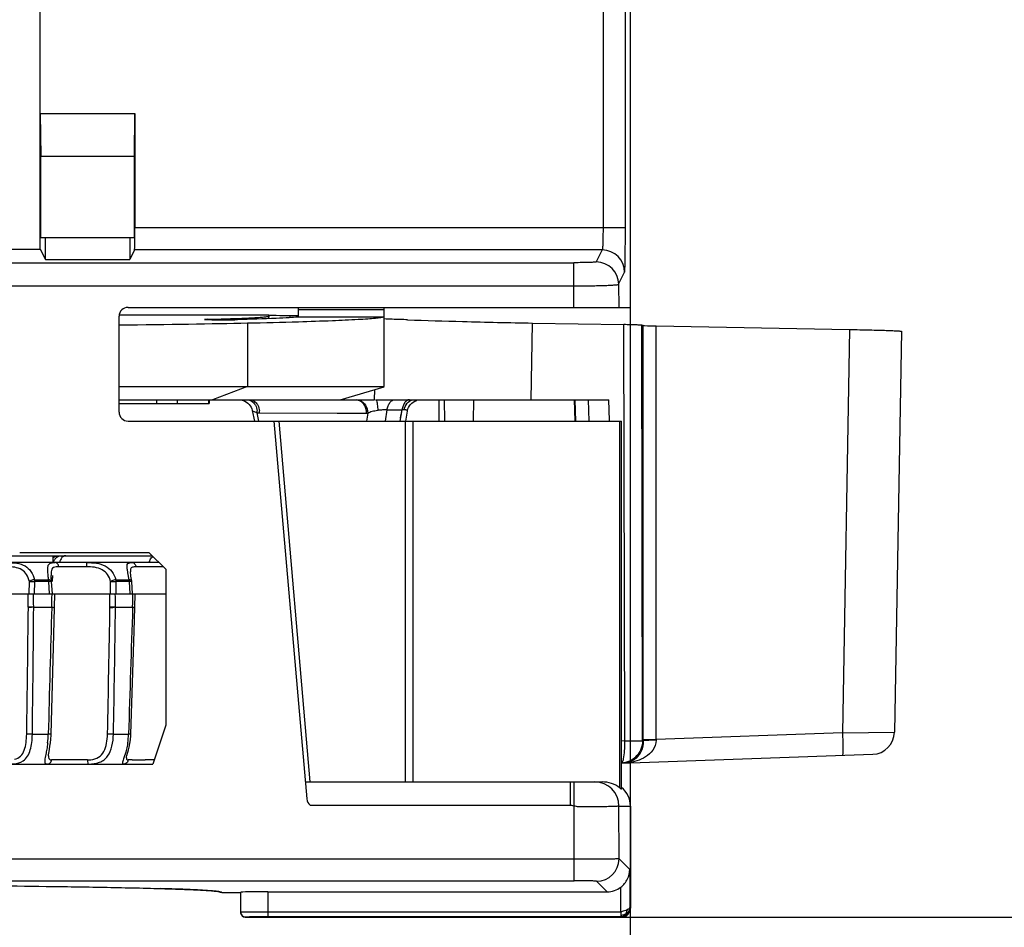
# Model space of a CAD drawing. Header units: millimetres. Extents: x 0 to 210, y 0 to 297.
# Tile 10 of 39: x 127.45 to 136.25, y 97.4 to 105.5. Entities that reach past the tile are written whole.
import ezdxf
from ezdxf.enums import TextEntityAlignment as Align

# ---------------------------------------------------------------- set-up
doc = ezdxf.new("R2010")
doc.units = ezdxf.units.MM
doc.header["$LTSCALE"] = 19.36
doc.layers.get('0').update_dxf_attribs({"linetype": 'CONTINUOUS'})
doc.layers.add('Z_DIM_2D', color=7, linetype='CONTINUOUS')
doc.styles.add('TEXTSTYLE_3', font='arial.ttf')
doc.dimstyles.new('DIMSTYLE_2', dxfattribs={"dimtxt": 2.1, "dimasz": 3.5, "dimexe": 1.5, "dimexo": 0, "dimgap": 0.525, "dimtad": 1, "dimdec": 1, "dimlfac": 2.5, "dimdsep": 46, "dimtxsty": 'TEXTSTYLE_3', "dimblk": '_FILLED', "dimblk1": '_FILLED', "dimblk2": '_FILLED', "dimcen": 0.09, "dimclrt": 5, "dimazin": 2, "dimtp": 0.3, "dimtm": 0.3, "dimtfac": 1, "dimtdec": 1, "dimtofl": 0, "dimtmove": 0, "dimatfit": 3, "dimldrblk": '_FILLED', "dimfxl": 1, "dimtolj": 1, "dimarcsym": 0})
doc.dimstyles.new('DIMSTYLE_3', dxfattribs={"dimtxt": 2.1, "dimasz": 3.5, "dimexe": 1.5, "dimexo": 0, "dimgap": 0.525, "dimtad": 1, "dimlfac": 2.5, "dimdsep": 46, "dimtxsty": 'TEXTSTYLE_3', "dimblk": '_FILLED', "dimblk1": '_FILLED', "dimblk2": '_FILLED', "dimcen": 0.09, "dimclrt": 5, "dimazin": 2, "dimtp": 0.5, "dimtm": 0.5, "dimtfac": 1, "dimtofl": 0, "dimtmove": 0, "dimatfit": 3, "dimldrblk": '_FILLED', "dimfxl": 1, "dimtolj": 1, "dimarcsym": 0})

# ---------------------------------------------------------------- blocks, each defined once
blk = doc.blocks.new('*D1')
at = {"layer": 'Z_DIM_2D', "color": 2, "linetype": 'CONTINUOUS'}
for p, q in [((132.71, 114.7944), (146.1192, 114.7944)), ((144.6192, 114.7944), (144.6192, 106.14)), ((144.6192, 97.4857), (144.6192, 106.14)), ((132.83, 97.4857), (146.1192, 97.4857))]:
    blk.add_line(p, q, dxfattribs=at)
at = {"layer": 'Z_DIM_2D', "color": 5, "linetype": 'CONTINUOUS', "style": 'TEXTSTYLE_3'}
blk.add_text('43.3', height=2.1, rotation=90, dxfattribs=at).set_placement((144.0942, 106.14), align=Align.CENTER)
blk = doc.blocks.new('_FILLED')
at = {"color": 0, "linetype": 'BYBLOCK'}
blk.add_solid([(0, 0), (-1, 0.125), (-1, -0.125)], dxfattribs=at)
blk = doc.blocks.new('_NONE')
blk = doc.blocks.new('*D2')
at = {"layer": 'Z_DIM_2D', "color": 2, "linetype": 'CONTINUOUS'}
for p, q in [((132.9096, 104.9135), (132.9096, 89.9506)), ((40.576, 97.9067), (40.576, 89.9506)), ((40.576, 91.4506), (86.7428, 91.4506)), ((132.9096, 91.4506), (86.7428, 91.4506))]:
    blk.add_line(p, q, dxfattribs=at)
at = {"layer": 'Z_DIM_2D', "color": 5, "linetype": 'CONTINUOUS', "style": 'TEXTSTYLE_3'}
blk.add_text('230', height=2.1, dxfattribs=at).set_placement((86.7428, 91.9756), align=Align.CENTER)

msp = doc.modelspace()

# ---------------------------------------------------------------- linework, layer by layer
at = {"color": 7, "linetype": 'CONTINUOUS'}
for p, q in [((132.91, 102.9343), (132.9096, 106.5858)), ((127.6367, 103.4542), (127.6367, 105.6442)), ((127.6367, 104.6666), (128.4825, 104.6666)), ((127.6367, 104.6666), (127.6416, 104.2844)), ((128.4777, 104.2844), (128.4825, 104.6666)), ((128.4825, 104.6666), (128.4825, 103.6474)), ((127.6416, 104.2844), (128.4777, 104.2844)), ((127.6416, 103.5582), (127.6416, 104.2844)), ((128.4777, 103.5582), (128.4777, 104.2844)), ((127.6416, 103.5582), (128.4777, 103.5582)), ((127.6825, 103.3627), (127.6825, 103.5582)), ((128.4367, 103.5582), (128.4367, 103.3627)), ((125.6584, 103.4542), (127.6367, 103.4542)), ((127.6367, 103.4542), (127.6825, 103.3627)), ((128.4791, 103.4475), (128.4367, 103.3627)), ((127.6825, 103.3627), (128.4367, 103.3627)), ((128.3414, 102.8684), (129.6778, 102.8684)), ((128.4209, 102.9342), (132.91, 102.9342)), ((129.6778, 102.8684), (129.6775, 102.8608)), ((129.6815, 102.8581), (129.6775, 102.8608)), ((129.6802, 102.8332), (129.6815, 102.8581)), ((129.9399, 102.8596), (129.8708, 102.8596)), ((129.9399, 102.9342), (129.9399, 102.8684)), ((129.9399, 102.8684), (129.9409, 102.8506)), ((130.7088, 102.2284), (130.7088, 102.9342)), ((128.3414, 101.9977), (128.3414, 102.8548)), ((129.1507, 102.8246), (129.1703, 102.8243)), ((129.9409, 102.8506), (130.7088, 102.8506)), ((129.941, 102.8481), (129.9409, 102.8506)), ((132.036, 102.7945), (132.8529, 102.7803)), ((132.8591, 99.0604), (132.8529, 102.7803)), ((133.0258, 102.7721), (133.0129, 102.7749)), ((133.1411, 102.7682), (134.8688, 102.737)), ((135.3319, 102.7205), (135.2694, 99.1375)), ((128.3414, 102.2283), (130.7088, 102.2284)), ((130.3178, 102.1084), (130.7088, 102.2257)), ((130.6247, 102.1084), (130.6263, 102.2009)), ((128.3414, 102.1084), (130.6248, 102.1084)), ((128.3414, 102.0743), (129.1458, 102.0743)), ((129.1458, 102.1084), (129.1458, 102.0743)), ((129.4792, 102.0884), (129.4922, 102.0785)), ((130.6318, 102.1084), (132.7167, 102.1084)), ((131.1974, 102.1083), (131.1996, 101.9183)), ((129.5304, 102.0129), (129.5502, 101.9183)), ((129.5982, 101.9906), (130.2906, 101.9904)), ((130.9031, 101.9183), (130.918, 102.0078)), ((128.4208, 101.9183), (132.83, 101.9183)), ((129.7229, 101.9183), (130.0183, 98.5417)), ((132.83, 98.6289), (132.83, 101.9183)), ((127.0964, 100.7143), (128.6379, 100.7143)), ((128.6099, 100.7423), (127.4529, 100.7423)), ((127.7514, 100.6507), (127.7525, 100.7143)), ((127.7984, 100.7081), (127.7895, 100.7037)), ((128.7584, 100.5938), (128.6099, 100.7423)), ((128.6979, 100.6543), (121.5388, 100.6543)), ((128.4424, 100.5703), (128.4424, 100.5702)), ((128.7584, 100.5938), (128.7584, 99.2013)), ((127.7196, 100.3743), (127.7133, 100.4846)), ((127.7477, 100.5142), (127.7354, 100.5142)), ((127.7446, 100.3743), (127.7384, 100.4848)), ((127.7474, 100.4847), (127.7479, 100.5378)), ((128.4414, 100.4848), (128.4343, 100.4846)), ((128.441, 100.3743), (128.4343, 100.4846)), ((128.4548, 100.4889), (128.4474, 100.5322)), ((128.4619, 100.3743), (128.4552, 100.485)), ((121.4784, 100.3743), (128.7584, 100.3743)), ((127.7642, 100.2536), (127.7667, 100.3743)), ((128.4829, 100.2536), (128.4852, 100.3743)), ((127.5783, 100.2543), (127.5652, 100.2542)), ((127.5783, 100.2543), (127.7392, 100.2543)), ((127.7573, 100.0128), (127.7642, 100.2536)), ((128.3093, 100.2543), (128.2966, 100.2542)), ((128.3093, 100.2543), (128.4621, 100.2543)), ((128.4758, 100.0424), (128.4829, 100.2536)), ((128.4464, 99.1205), (128.4758, 100.0424)), ((127.7334, 99.1208), (127.7573, 100.0128)), ((128.7584, 99.2013), (128.6427, 98.8542)), ((127.7096, 98.926), (127.7096, 98.9259)), ((128.4065, 98.909), (128.4065, 98.9088)), ((132.83, 98.8627), (135.0764, 98.9412)), ((121.594, 98.8542), (128.6427, 98.8542)), ((130.0049, 98.6943), (132.6592, 98.6943)), ((132.91, 98.4783), (132.91, 97.5657)), ((132.4086, 98.0032), (93.3451, 98.0026)), ((129.2584, 97.7057), (129.429, 97.7057)), ((129.429, 97.5285), (129.429, 97.7084)), ((129.669, 97.7126), (132.703, 97.7126)), ((129.469, 97.4857), (132.83, 97.4857))]:
    msp.add_line(p, q, dxfattribs=at)
at = {"color": 9, "linetype": 'CONTINUOUS'}
for p, q in [((132.6656, 106.4901), (132.6656, 103.6474)), ((132.8656, 103.6473), (132.8656, 106.497)), ((128.4825, 103.6474), (132.8656, 103.6474)), ((132.6589, 103.4475), (128.4791, 103.4475)), ((132.6589, 103.4475), (132.6054, 103.3404)), ((126.0482, 103.3336), (132.4054, 103.3336)), ((132.4055, 102.9342), (132.4054, 103.3336)), ((132.8053, 103.1406), (132.8588, 103.2476)), ((126.0529, 103.1265), (132.4054, 103.1265)), ((132.8053, 103.1406), (132.8055, 102.9342)), ((129.8698, 102.8422), (129.8707, 102.8596)), ((129.9399, 102.9152), (130.7088, 102.9152)), ((129.4893, 102.795), (129.4893, 102.2283)), ((132.0237, 102.1084), (132.036, 102.7945)), ((133.0185, 99.0625), (133.0129, 102.7749)), ((133.0258, 99.0735), (133.0258, 102.7721)), ((133.1411, 99.0735), (133.1411, 102.7682)), ((134.8688, 102.737), (134.8059, 99.1316)), ((129.4893, 102.2283), (129.1769, 102.1083)), ((128.6784, 102.0743), (128.6784, 102.1084)), ((128.8604, 102.1084), (128.8604, 102.0743)), ((129.1411, 102.1084), (129.1411, 102.0743)), ((131.2515, 101.9183), (131.2494, 102.1084)), ((131.5067, 102.1083), (131.5064, 101.9183)), ((132.416, 101.9183), (132.4094, 102.1083)), ((132.4126, 102.1083), (132.4192, 101.9183)), ((132.5327, 102.1083), (132.5384, 101.9179)), ((132.7223, 101.9229), (132.7167, 102.1084)), ((129.5911, 101.9182), (129.5762, 101.991)), ((129.5763, 101.9911), (129.5982, 101.9906)), ((130.2906, 101.9904), (130.5537, 101.9904)), ((130.563, 101.9904), (130.5532, 101.9183)), ((130.5537, 101.9904), (130.563, 101.9904)), ((130.7224, 101.9183), (130.7363, 102.0194)), ((130.7363, 102.0194), (130.8699, 102.0194)), ((130.8532, 101.9182), (130.8699, 102.0194)), ((130.8571, 101.9472), (130.8699, 102.0194)), ((130.0496, 98.6943), (129.771, 101.9183)), ((130.8982, 101.9183), (130.8982, 98.6943)), ((130.9669, 101.9183), (130.9669, 98.6943)), ((132.814, 101.9183), (132.814, 98.6408)), ((127.8252, 100.6164), (127.8012, 100.6164)), ((128.0489, 100.6164), (127.8252, 100.6164)), ((128.7237, 100.6164), (128.4905, 100.6164)), ((127.537, 100.3743), (127.5394, 100.4846)), ((127.5857, 100.4846), (127.5836, 100.3743)), ((127.5842, 100.5005), (127.7117, 100.5005)), ((127.7133, 100.4846), (127.5857, 100.4846)), ((128.264, 100.3743), (128.2657, 100.4846)), ((128.3112, 100.5005), (128.4323, 100.5005)), ((128.3132, 100.4846), (128.3119, 100.3743)), ((128.4343, 100.4846), (128.3132, 100.4846)), ((128.4323, 100.5005), (128.4205, 100.5617)), ((127.7399, 100.2931), (127.7403, 100.3129)), ((127.7403, 100.3129), (127.7408, 100.3331)), ((127.7408, 100.3331), (127.7416, 100.3743)), ((128.4627, 100.2931), (128.4631, 100.3129)), ((128.4631, 100.3129), (128.4635, 100.3331)), ((128.4635, 100.3331), (128.4643, 100.3743)), ((127.53, 100.2537), (127.5301, 100.2587)), ((127.5783, 100.2543), (127.5782, 100.2594)), ((127.7392, 100.2543), (127.7399, 100.2931)), ((128.2594, 100.2537), (128.2596, 100.2591)), ((128.3093, 100.2543), (128.3092, 100.2594)), ((128.462, 100.2543), (128.4627, 100.2931)), ((127.5662, 99.1197), (127.7083, 99.1197)), ((128.2905, 99.1197), (128.4254, 99.1197)), ((133.0258, 99.0735), (133.1411, 99.0735)), ((134.8059, 99.1316), (133.1411, 99.0735)), ((134.8059, 99.1316), (135.2694, 99.1375)), ((132.8591, 99.0604), (132.83, 99.0593)), ((133.0258, 99.0626), (133.0185, 99.0625)), ((127.7801, 98.8911), (127.7373, 98.8916)), ((128.0585, 98.8916), (128.0209, 98.8913)), ((128.4574, 98.8911), (128.4222, 98.8916)), ((128.6107, 98.891), (128.5747, 98.8909)), ((128.6549, 98.8911), (128.6107, 98.891)), ((132.3758, 98.487), (132.3758, 98.6942)), ((130.0472, 98.487), (132.3758, 98.487)), ((132.4086, 97.8105), (132.4084, 98.4787)), ((132.8083, 98.4783), (132.91, 98.4783)), ((132.8086, 98.007), (132.8083, 98.4783)), ((132.9044, 97.9112), (132.8086, 98.007)), ((132.9044, 97.9112), (132.9044, 97.5713)), ((93.3451, 97.8105), (132.4087, 97.8105)), ((132.6086, 97.8071), (132.703, 97.7126)), ((132.8244, 97.532), (132.8244, 97.7537)), ((129.669, 97.7126), (129.669, 97.492)), ((132.8244, 97.532), (129.669, 97.532)), ((129.669, 97.492), (132.8237, 97.492)), ((132.8237, 97.492), (132.8266, 97.492)), ((132.824, 97.5039), (132.8238, 97.4924)), ((132.8244, 97.532), (132.824, 97.5039)), ((132.8608, 97.5129), (132.8683, 97.5166)), ((129.469, 97.4857), (129.469, 97.4885)), ((132.83, 97.4857), (132.8292, 97.4865))]:
    msp.add_line(p, q, dxfattribs=at)
at = {"color": 7, "linetype": 'CONTINUOUS'}
for points in [[(129.4129, 102.1084), (129.4311, 102.107), (129.4485, 102.103), (129.4646, 102.0967), (129.4792, 102.0884)], [(129.4922, 102.0785), (129.5034, 102.0673), (129.5127, 102.055), (129.5202, 102.0421), (129.5259, 102.0288), (129.5299, 102.0154), (129.5304, 102.0128)], [(130.9181, 102.0078), (130.9189, 102.0123), (130.9227, 102.0265), (130.9284, 102.0405), (130.936, 102.054), (130.9455, 102.0666), (130.9569, 102.0782), (130.9701, 102.0884)], [(130.9701, 102.0884), (130.9849, 102.0967), (131.0011, 102.1031)], [(127.7895, 100.7037), (127.7815, 100.6983), (127.7744, 100.6923), (127.7682, 100.6857), (127.763, 100.6786), (127.7586, 100.6713), (127.7552, 100.6638), (127.7527, 100.6562), (127.7522, 100.6543)], [(127.7643, 100.7089), (127.7558, 100.705), (127.7523, 100.7028)], [(128.4474, 100.5322), (128.445, 100.5473), (128.4433, 100.56), (128.4424, 100.5703)], [(127.7382, 100.4867), (127.7371, 100.4974), (127.7352, 100.5162), (127.7339, 100.5329), (127.7336, 100.5379)], [(127.7096, 98.926), (127.7097, 98.9282), (127.7106, 98.9371), (127.7125, 98.9498), (127.7154, 98.9664), (127.7191, 98.9875), (127.7234, 99.013), (127.7276, 99.0433), (127.7311, 99.0771), (127.7331, 99.1125), (127.7334, 99.1208)], [(128.4199, 98.9592), (128.4255, 98.9798), (128.4316, 99.005), (128.4378, 99.0362), (128.4429, 99.0717), (128.4459, 99.1096), (128.4464, 99.1205)], [(128.4065, 98.909), (128.4065, 98.9095), (128.407, 98.9126), (128.4086, 98.9193), (128.4113, 98.9294), (128.4199, 98.9592)]]:
    msp.add_lwpolyline(points, dxfattribs=at)
at = {"color": 9, "linetype": 'CONTINUOUS'}
for centre, radius, start, end in [((132.6588, 103.2474), 0.2001, 0.05546, 89.97098), ((132.6053, 103.1404), 0.2001, 0.05546, 89.97097), ((129.4269, 101.9924), 0.1683, 359.38817, 5.53915), ((128.7137, 100.6356), 0.1046, 163.74117, 169.67731), ((128.7242, 99.8424), 0.774, 89.12353, 90.03912), ((128.4327, 100.4622), 0.0379, 79.39042, 90.36637), ((78.9773, 99.616), 48.5569, 0.75805, 0.89471), ((85.3122, 99.454), 42.2737, 1.09164, 1.24732), ((77.2119, 99.6846), 51.0508, 0.64352, 0.77401), ((83.8713, 99.4553), 44.4452, 1.03671, 1.18478), ((-198.9542, 103.8576), 326.5042, 359.168892, 359.367573), ((-151.2677, 102.6653), 278.8564, 359.271469, 359.504616), ((409.9298, 91.9903), 282.3116, 178.322562, 178.552928), ((-202.0007, 105.9821), 330.3099, 358.809893, 359.0063), ((-164.9531, 104.5362), 293.2937, 358.941799, 359.163488), ((426.4771, 90.0654), 298.1892, 178.041859, 178.259992), ((126.8479, 99.1413), 0.8606, 353.4078, 358.55981), ((127.7868, 99.1386), 0.6389, 351.34771, 358.30111), ((136.6568, 99.0735), 3.6311, 180.00007, 180.17191), ((134.3826, 99.0475), 1.2418, 178.80332, 179.11749), ((128.515, 105.8192), 6.9283, 269.52344, 269.72335), ((128.5439, 114.1025), 15.2117, 269.76517, 270.11592), ((132.8435, 99.2831), 0.4197, 271.99737, 275.91123), ((132.5923, 98.4783), 0.216, 0.00017, 89.99533), ((132.6085, 98.0071), 0.2, 270.02045, 359.97894), ((129.469, 97.5286), 0.0401, 204.3888, 269.94867)]:
    msp.add_arc(centre, radius, start, end, dxfattribs=at)
at = {"color": 7, "linetype": 'CONTINUOUS'}
for centre, radius, start, end in [((128.4209, 102.8548), 0.0794, 90, 180), ((128.1583, 164.3425), 61.5619, 271.238843, 271.662431), ((128.4209, 101.9977), 0.0794, 179.99332, 269.93394), ((129.4194, 101.9901), 0.1568, 0.35089, 7.02238), ((135.0694, 99.141), 0.2, 272.00063, 359), ((132.6589, 98.4422), 0.2521, 52.00928, 89.93094), ((132.6942, 98.4783), 0.2158, 359.98277, 50.95237), ((130.0974, 98.5486), 0.0794, 184.99906, 230.83492), ((129.469, 97.5257), 0.04, 179.99615, 269.95056), ((132.8241, 97.5728), 0.0809, 271.73275, 278.14837), ((132.83, 97.5657), 0.08, 303.74557, 0.0045)]:
    msp.add_arc(centre, radius, start, end, dxfattribs=at)
for centre, major_axis, ratio, start_param, end_param in [((128.479, 103.6474), (0, 0.2), 0.017455, -3.106686, -1.570796), ((126.3668, 102.8386), (4, 0), 0.017455, -1.054387, -0.675132), ((133.1453, 102.7702), (0.12, -0.0021), 0.01745, -3.054021, -1.605398), ((132.703, 97.9127), (-0.1415, 0.1415), 0.999695, -3.926839, -3.274887), ((129.669, 97.7084), (0.24, 0), 0.017455, 1.570796, 3.141593)]:
    msp.add_ellipse(centre, major_axis=major_axis, ratio=ratio, start_param=start_param, end_param=end_param, dxfattribs=at)
at = {"color": 9, "linetype": 'CONTINUOUS'}
for points, knots in [([(132.6656, 103.6474), (132.6656, 103.6224), (132.6654, 103.5861), (132.6646, 103.5398), (132.6638, 103.5101), (132.6627, 103.4856), (132.662, 103.4666), (132.6602, 103.4552), (132.6601, 103.4487), (132.6589, 103.4475)], [0, 0, 0, 0, 0.37375, 0.544131, 0.694387, 0.818818, 0.91305, 0.974227, 1, 1, 1, 1]), ([(132.8588, 103.2476), (132.8603, 103.2506), (132.8598, 103.2627), (132.8621, 103.2862), (132.8626, 103.3237), (132.8638, 103.3728), (132.8645, 103.4322), (132.8654, 103.5248), (132.8656, 103.5975), (132.8656, 103.6473)], [0, 0, 0, 0, 0.025142, 0.086133, 0.180336, 0.304832, 0.455223, 0.62579, 1, 1, 1, 1]), ([(132.6054, 103.3404), (132.6051, 103.34), (132.6031, 103.3396), (132.6, 103.3389), (132.5945, 103.3384), (132.5839, 103.3375), (132.5667, 103.3365), (132.542, 103.3355), (132.5124, 103.3347), (132.4664, 103.3338), (132.4303, 103.3336), (132.4054, 103.3336)], [0, 0, 0, 0, 0.007779, 0.025351, 0.052434, 0.088478, 0.185074, 0.310314, 0.45932, 0.627201, 1, 1, 1, 1]), ([(132.4054, 103.1265), (132.4311, 103.1265), (132.4816, 103.1266), (132.555, 103.1274), (132.6227, 103.1287), (132.6823, 103.1304), (132.7314, 103.1324), (132.7651, 103.1344), (132.7852, 103.1363), (132.7955, 103.1375), (132.8014, 103.1388), (132.8049, 103.1397), (132.8053, 103.1406)], [0, 0, 0, 0, 0.192591, 0.377954, 0.549132, 0.699704, 0.824034, 0.917487, 0.951511, 0.976654, 0.992741, 1, 1, 1, 1]), ([(129.5275, 102.1069), (129.5318, 102.106), (129.5498, 102.0996), (129.5642, 102.0855), (129.5724, 102.0735)], [0, 0, 0, 0, 0.23299, 1, 1, 1, 1]), ([(129.5724, 102.0735), (129.5755, 102.069), (129.587, 102.0491), (129.5928, 102.0261), (129.5945, 102.0086)], [0, 0, 0, 0, 0.235972, 1, 1, 1, 1]), ([(130.5534, 101.9904), (130.553, 102.0183), (130.5377, 102.0726), (130.4884, 102.105), (130.464, 102.1078)], [0, 0, 0, 0, 0.531645, 1, 1, 1, 1]), ([(130.494, 102.1027), (130.5143, 102.0949), (130.5508, 102.0612), (130.5626, 102.0145), (130.563, 101.9904)], [0, 0, 0, 0, 0.474527, 1, 1, 1, 1]), ([(130.6365, 102.1084), (130.6394, 102.1084), (130.6441, 102.0964), (130.6456, 102.0884), (130.6468, 102.0817)], [0, 0, 0, 0, 0.301191, 1, 1, 1, 1]), ([(130.6468, 102.0817), (130.6475, 102.077), (130.6506, 102.0542), (130.6518, 102.0312), (130.6523, 102.013)], [0, 0, 0, 0, 0.207962, 1, 1, 1, 1]), ([(130.7363, 102.0194), (130.7381, 102.0312), (130.7437, 102.0538), (130.7584, 102.0829), (130.7785, 102.1032), (130.7954, 102.1084), (130.8028, 102.1084)], [0, 0, 0, 0, 0.300528, 0.580181, 0.812448, 1, 1, 1, 1]), ([(130.9364, 102.1084), (130.929, 102.1084), (130.9121, 102.1032), (130.892, 102.0829), (130.8773, 102.0538), (130.8718, 102.0312), (130.8699, 102.0194)], [0, 0, 0, 0, 0.187552, 0.419819, 0.699472, 1, 1, 1, 1]), ([(130.8889, 102.019), (130.8929, 102.0398), (130.9079, 102.0778), (130.9424, 102.1028), (130.96, 102.1068)], [0, 0, 0, 0, 0.541122, 1, 1, 1, 1]), ([(129.5763, 101.9911), (129.5701, 101.9922), (129.5593, 101.9966), (129.5449, 102.0017), (129.5355, 102.0067), (129.5308, 102.0108), (129.5303, 102.0128)], [0, 0, 0, 0, 0.366649, 0.669425, 0.880827, 1, 1, 1, 1]), ([(130.6523, 102.013), (130.6434, 102.0116), (130.6264, 102.0085), (130.6023, 102.0034), (130.5815, 101.9971), (130.569, 101.9916), (130.563, 101.9904)], [0, 0, 0, 0, 0.292437, 0.560829, 0.799411, 1, 1, 1, 1]), ([(130.7363, 102.0194), (130.7229, 102.0191), (130.6947, 102.0191), (130.6668, 102.0153), (130.6523, 102.013)], [0, 0, 0, 0, 0.477954, 1, 1, 1, 1]), ([(130.8889, 102.019), (130.8874, 102.0191), (130.8811, 102.0193), (130.8748, 102.0193), (130.8699, 102.0194)], [0, 0, 0, 0, 0.230097, 1, 1, 1, 1]), ([(130.9181, 102.0078), (130.9185, 102.011), (130.9113, 102.0161), (130.9012, 102.0177), (130.8933, 102.0187), (130.8889, 102.019)], [0, 0, 0, 0, 0.292969, 0.588804, 1, 1, 1, 1]), ([(127.8639, 100.7143), (127.8514, 100.7143), (127.823, 100.6987), (127.8121, 100.6703), (127.8092, 100.6544)], [0, 0, 0, 0, 0.436259, 1, 1, 1, 1]), ([(128.6132, 100.6649), (128.6146, 100.6697), (128.6208, 100.6864), (128.6327, 100.7017), (128.6439, 100.7083)], [0, 0, 0, 0, 0.275613, 1, 1, 1, 1]), ([(127.5394, 100.4846), (127.5345, 100.5062), (127.5203, 100.548), (127.4721, 100.5957), (127.4062, 100.6149), (127.3601, 100.6164), (127.336, 100.6164)], [0, 0, 0, 0, 0.249388, 0.482834, 0.72988, 1, 1, 1, 1]), ([(127.3415, 100.6543), (127.3701, 100.6543), (127.4246, 100.6523), (127.5022, 100.6297), (127.5593, 100.5747), (127.5783, 100.5262), (127.5841, 100.5005)], [0, 0, 0, 0, 0.272795, 0.517666, 0.749354, 1, 1, 1, 1]), ([(127.7048, 100.561), (127.7035, 100.5762), (127.7019, 100.6013), (127.707, 100.6327), (127.7215, 100.6464), (127.7415, 100.6538), (127.7585, 100.6543), (127.7705, 100.6543)], [0, 0, 0, 0, 0.328275, 0.549206, 0.641023, 0.742689, 1, 1, 1, 1]), ([(127.7777, 100.615), (127.77, 100.614), (127.7554, 100.6113), (127.738, 100.5947), (127.7328, 100.5682), (127.7331, 100.549), (127.7336, 100.5379)], [0, 0, 0, 0, 0.228294, 0.427052, 0.671949, 1, 1, 1, 1]), ([(127.8012, 100.6164), (127.8009, 100.6259), (127.7958, 100.644), (127.7784, 100.6543), (127.7705, 100.6543)], [0, 0, 0, 0, 0.544498, 1, 1, 1, 1]), ([(127.8012, 100.6164), (127.7991, 100.6163), (127.7913, 100.6162), (127.7834, 100.6157), (127.7777, 100.615)], [0, 0, 0, 0, 0.266346, 1, 1, 1, 1]), ([(128.0499, 100.6543), (128.0496, 100.6543), (128.0498, 100.6528), (128.0494, 100.6512), (128.0494, 100.6475), (128.0491, 100.6409), (128.049, 100.6302), (128.0489, 100.6213), (128.0489, 100.6164)], [0, 0, 0, 0, 0.019549, 0.075793, 0.167248, 0.290403, 0.613793, 1, 1, 1, 1]), ([(128.2657, 100.4846), (128.2598, 100.5065), (128.2425, 100.5489), (128.19, 100.5956), (128.1214, 100.6148), (128.0736, 100.6164), (128.0489, 100.6164)], [0, 0, 0, 0, 0.245801, 0.482562, 0.733124, 1, 1, 1, 1]), ([(128.0499, 100.6543), (128.0795, 100.6543), (128.1365, 100.6521), (128.218, 100.6296), (128.281, 100.5758), (128.304, 100.5265), (128.3112, 100.5005)], [0, 0, 0, 0, 0.269906, 0.518791, 0.753814, 1, 1, 1, 1]), ([(128.4133, 100.6052), (128.4118, 100.6186), (128.41, 100.653), (128.444, 100.6543), (128.457, 100.6543)], [0, 0, 0, 0, 0.508376, 1, 1, 1, 1]), ([(128.4205, 100.5617), (128.4197, 100.5658), (128.417, 100.5802), (128.4145, 100.5947), (128.4133, 100.6052)], [0, 0, 0, 0, 0.280436, 1, 1, 1, 1]), ([(128.4663, 100.6143), (128.4622, 100.6134), (128.4544, 100.6108), (128.4454, 100.6012), (128.442, 100.5868), (128.4421, 100.5763), (128.4424, 100.5703)], [0, 0, 0, 0, 0.225987, 0.432254, 0.67729, 1, 1, 1, 1]), ([(128.457, 100.6543), (128.4655, 100.6543), (128.4839, 100.6448), (128.4901, 100.626), (128.4905, 100.6164)], [0, 0, 0, 0, 0.469733, 1, 1, 1, 1]), ([(128.4905, 100.6164), (128.4882, 100.6164), (128.4801, 100.6163), (128.472, 100.6156), (128.4663, 100.6143)], [0, 0, 0, 0, 0.278146, 1, 1, 1, 1]), ([(127.5842, 100.5001), (127.58, 100.5001), (127.5641, 100.498), (127.5489, 100.4915), (127.5394, 100.4846)], [0, 0, 0, 0, 0.263386, 1, 1, 1, 1]), ([(127.5394, 100.4846), (127.5425, 100.4843), (127.5579, 100.4839), (127.5733, 100.4853), (127.5857, 100.4846)], [0, 0, 0, 0, 0.199194, 1, 1, 1, 1]), ([(127.7118, 100.5005), (127.7111, 100.5059), (127.7085, 100.526), (127.7061, 100.5462), (127.7048, 100.561)], [0, 0, 0, 0, 0.267613, 1, 1, 1, 1]), ([(127.7382, 100.4866), (127.738, 100.4885), (127.7353, 100.4937), (127.7255, 100.4987), (127.7168, 100.5001), (127.7119, 100.5001)], [0, 0, 0, 0, 0.176978, 0.527275, 1, 1, 1, 1]), ([(128.3113, 100.5001), (128.2988, 100.5001), (128.2826, 100.4948), (128.2688, 100.4865), (128.2657, 100.4846)], [0, 0, 0, 0, 0.771977, 1, 1, 1, 1]), ([(128.2657, 100.4846), (128.269, 100.4843), (128.2849, 100.4839), (128.3008, 100.4853), (128.3132, 100.4846)], [0, 0, 0, 0, 0.21427, 1, 1, 1, 1]), ([(128.4548, 100.4888), (128.4546, 100.4901), (128.4519, 100.4962), (128.4447, 100.4985), (128.4397, 100.4994)], [0, 0, 0, 0, 0.198993, 1, 1, 1, 1]), ([(127.53, 100.2585), (127.5331, 100.2587), (127.5491, 100.2589), (127.5652, 100.2592), (127.5782, 100.2594)], [0, 0, 0, 0, 0.188108, 1, 1, 1, 1]), ([(128.2594, 100.2599), (128.2628, 100.2593), (128.2794, 100.2581), (128.296, 100.2592), (128.3092, 100.2594)], [0, 0, 0, 0, 0.205054, 1, 1, 1, 1]), ([(127.4062, 98.8972), (127.4258, 98.9021), (127.4649, 98.9212), (127.4974, 98.9795), (127.5121, 99.0475), (127.5147, 99.0963), (127.5156, 99.1216)], [0, 0, 0, 0, 0.226258, 0.456692, 0.717146, 1, 1, 1, 1]), ([(127.4832, 98.8821), (127.4988, 98.8927), (127.5266, 98.9227), (127.5502, 98.9812), (127.5628, 99.0481), (127.5659, 99.0953), (127.5662, 99.1197)], [0, 0, 0, 0, 0.217944, 0.455568, 0.719072, 1, 1, 1, 1]), ([(127.5662, 99.1197), (127.5563, 99.1197), (127.5395, 99.1201), (127.5226, 99.1205), (127.5156, 99.1215)], [0, 0, 0, 0, 0.58222, 1, 1, 1, 1]), ([(127.7334, 99.1208), (127.7333, 99.1201), (127.7298, 99.1204), (127.7259, 99.1196), (127.7176, 99.1197), (127.7117, 99.1196), (127.7083, 99.1197)], [0, 0, 0, 0, 0.073504, 0.276988, 0.595297, 1, 1, 1, 1]), ([(128.0686, 98.8543), (128.1019, 98.8543), (128.1519, 98.8591), (128.2085, 98.8902), (128.2521, 98.9363), (128.2826, 99.0161), (128.2899, 99.0839), (128.2906, 99.1197)], [0, 0, 0, 0, 0.253321, 0.369059, 0.483557, 0.728486, 1, 1, 1, 1]), ([(128.0872, 98.893), (128.1117, 98.8955), (128.1607, 98.9077), (128.2107, 98.9665), (128.2326, 99.0408), (128.2366, 99.094), (128.2379, 99.1216)], [0, 0, 0, 0, 0.243566, 0.473914, 0.72622, 1, 1, 1, 1]), ([(128.2905, 99.1197), (128.2857, 99.1197), (128.2682, 99.1199), (128.2506, 99.12), (128.2379, 99.1215)], [0, 0, 0, 0, 0.273293, 1, 1, 1, 1]), ([(128.4464, 99.1205), (128.4464, 99.12), (128.4434, 99.1203), (128.4403, 99.1196), (128.4333, 99.1197), (128.4283, 99.1196), (128.4254, 99.1197)], [0, 0, 0, 0, 0.070967, 0.271154, 0.588788, 1, 1, 1, 1]), ([(134.8059, 99.1316), (134.8068, 99.1071), (134.8078, 99.0706), (134.8086, 99.0236), (134.809, 98.9922), (134.8085, 98.9673), (134.8086, 98.9475), (134.8069, 98.9389), (134.8071, 98.9318), (134.8059, 98.9317)], [0, 0, 0, 0, 0.367467, 0.546183, 0.705849, 0.835251, 0.928365, 0.982077, 1, 1, 1, 1]), ([(127.7029, 99.0425), (127.7022, 99.0366), (127.6994, 99.0141), (127.6957, 98.9918), (127.6927, 98.9753)], [0, 0, 0, 0, 0.261602, 1, 1, 1, 1]), ([(128.4184, 99.0425), (128.4175, 99.0366), (128.4138, 99.014), (128.4088, 98.9917), (128.4046, 98.9753)], [0, 0, 0, 0, 0.260628, 1, 1, 1, 1]), ([(133.0185, 99.0624), (133.0185, 99.0368), (133.0088, 98.9853), (132.9668, 98.9198), (132.9041, 98.8752), (132.8542, 98.8635), (132.8294, 98.8627)], [0, 0, 0, 0, 0.254069, 0.505675, 0.754008, 1, 1, 1, 1]), ([(132.8495, 98.9013), (132.8544, 98.9242), (132.8597, 98.9774), (132.8601, 99.0306), (132.8591, 99.0604)], [0, 0, 0, 0, 0.439584, 1, 1, 1, 1]), ([(133.0258, 99.0627), (133.0256, 99.0304), (133.0141, 98.9724), (132.9684, 98.908), (132.9147, 98.8727), (132.8763, 98.8643), (132.8582, 98.8637)], [0, 0, 0, 0, 0.338967, 0.597977, 0.809116, 1, 1, 1, 1]), ([(132.8591, 99.0604), (132.8785, 99.0604), (132.9145, 99.0606), (132.9624, 99.0606), (132.996, 99.0617), (133.0133, 99.0614), (133.0185, 99.0625)], [0, 0, 0, 0, 0.363783, 0.678, 0.900121, 1, 1, 1, 1]), ([(133.141, 99.0666), (133.1405, 99.0352), (133.1166, 98.9743), (133.0478, 98.9152), (132.9694, 98.8798), (132.9143, 98.8685), (132.8868, 98.8657)], [0, 0, 0, 0, 0.26959, 0.521326, 0.762825, 1, 1, 1, 1]), ([(133.141, 99.0666), (133.1269, 99.0666), (133.1008, 99.0662), (133.0661, 99.0657), (133.042, 99.0639), (133.0294, 99.0639), (133.0258, 99.0626)], [0, 0, 0, 0, 0.365667, 0.679176, 0.900036, 1, 1, 1, 1]), ([(127.6782, 98.9001), (127.6772, 98.893), (127.6758, 98.8812), (127.6769, 98.8646), (127.6876, 98.8546), (127.6967, 98.8543), (127.7016, 98.8543)], [0, 0, 0, 0, 0.347028, 0.582862, 0.76574, 1, 1, 1, 1]), ([(127.6927, 98.9753), (127.6913, 98.9681), (127.6865, 98.943), (127.681, 98.918), (127.6782, 98.9001)], [0, 0, 0, 0, 0.28835, 1, 1, 1, 1]), ([(127.7096, 98.9259), (127.7093, 98.9183), (127.7088, 98.9038), (127.7207, 98.8942), (127.7261, 98.8928)], [0, 0, 0, 0, 0.575081, 1, 1, 1, 1]), ([(128.4046, 98.9753), (128.3989, 98.9533), (128.3884, 98.9182), (128.3749, 98.8835), (128.3728, 98.8696)], [0, 0, 0, 0, 0.616904, 1, 1, 1, 1]), ([(128.4065, 98.9088), (128.4063, 98.9053), (128.4064, 98.8986), (128.4114, 98.8938), (128.414, 98.8928)], [0, 0, 0, 0, 0.563887, 1, 1, 1, 1]), ([(132.8294, 98.8627), (132.8344, 98.8629), (132.8447, 98.878), (132.8474, 98.8916), (132.8495, 98.9013)], [0, 0, 0, 0, 0.332137, 1, 1, 1, 1]), ([(127.3686, 98.8543), (127.3794, 98.8543), (127.4188, 98.8556), (127.4593, 98.866), (127.4832, 98.8821)], [0, 0, 0, 0, 0.27269, 1, 1, 1, 1]), ([(127.7016, 98.8543), (127.7105, 98.8543), (127.7295, 98.863), (127.7368, 98.882), (127.7373, 98.8916)], [0, 0, 0, 0, 0.481401, 1, 1, 1, 1]), ([(128.0209, 98.8913), (127.9986, 98.8912), (127.9184, 98.8908), (127.8381, 98.8907), (127.7801, 98.8911)], [0, 0, 0, 0, 0.276899, 1, 1, 1, 1]), ([(128.0585, 98.8916), (128.0586, 98.8827), (128.0599, 98.8706), (128.0635, 98.8583), (128.067, 98.8543), (128.0686, 98.8543)], [0, 0, 0, 0, 0.668481, 0.883715, 1, 1, 1, 1]), ([(128.3728, 98.8696), (128.3722, 98.8656), (128.3715, 98.856), (128.381, 98.8543), (128.3846, 98.8543)], [0, 0, 0, 0, 0.524175, 1, 1, 1, 1]), ([(132.8083, 98.4783), (132.8077, 98.4776), (132.8043, 98.4775), (132.7983, 98.4764), (132.7881, 98.476), (132.7679, 98.4748), (132.7341, 98.4738), (132.6849, 98.4726), (132.6251, 98.4717), (132.5699, 98.4711), (132.5221, 98.4708), (132.491, 98.4706), (132.4656, 98.4706), (132.4462, 98.4699), (132.4271, 98.4736), (132.4148, 98.4775), (132.4084, 98.4787)], [0, 0, 0, 0, 0.006678, 0.022557, 0.047601, 0.081602, 0.175141, 0.299656, 0.450453, 0.621846, 0.713275, 0.807386, 0.855171, 0.903313, 0.951542, 1, 1, 1, 1]), ([(132.8086, 98.007), (132.8078, 98.0066), (132.8047, 98.0068), (132.7986, 98.0061), (132.7886, 98.006), (132.7683, 98.0054), (132.7346, 98.0049), (132.6854, 98.0043), (132.6259, 98.0039), (132.5324, 98.0034), (132.4591, 98.0032), (132.4086, 98.0032)], [0, 0, 0, 0, 0.00643, 0.022123, 0.046987, 0.080932, 0.174513, 0.299274, 0.450036, 0.621312, 1, 1, 1, 1]), ([(132.6086, 97.8071), (132.6076, 97.8081), (132.6013, 97.8072), (132.5904, 97.809), (132.5716, 97.8089), (132.5472, 97.8096), (132.5173, 97.8099), (132.4706, 97.8104), (132.4339, 97.8105), (132.4087, 97.8105)], [0, 0, 0, 0, 0.022322, 0.081145, 0.174533, 0.298984, 0.449719, 0.621174, 1, 1, 1, 1]), ([(129.1543, 97.7218), (129.0948, 97.7263), (128.9481, 97.7337), (128.8013, 97.7388), (128.7141, 97.7415)], [0, 0, 0, 0, 0.405871, 1, 1, 1, 1]), ([(129.2584, 97.7057), (129.2583, 97.7066), (129.2558, 97.7085), (129.2474, 97.7112), (129.2279, 97.7147), (129.1956, 97.7184), (129.1694, 97.7206), (129.1543, 97.7218)], [0, 0, 0, 0, 0.024965, 0.075096, 0.262813, 0.570924, 1, 1, 1, 1]), ([(129.669, 97.532), (129.6384, 97.532), (129.594, 97.5319), (129.5374, 97.5314), (129.5014, 97.531), (129.472, 97.5305), (129.4518, 97.5301), (129.4402, 97.5295), (129.434, 97.5294), (129.4314, 97.5287), (129.429, 97.5289), (129.429, 97.5285)], [0, 0, 0, 0, 0.382083, 0.555324, 0.707137, 0.831441, 0.923586, 0.956705, 0.980594, 0.995008, 1, 1, 1, 1]), ([(129.4715, 97.4891), (129.4792, 97.4899), (129.5018, 97.4903), (129.5676, 97.4919), (129.6257, 97.492), (129.669, 97.492)], [0, 0, 0, 0, 0.117365, 0.343277, 1, 1, 1, 1]), ([(132.824, 97.5039), (132.8276, 97.504), (132.8404, 97.5047), (132.8526, 97.509), (132.8608, 97.5129)], [0, 0, 0, 0, 0.283672, 1, 1, 1, 1]), ([(132.8805, 97.5516), (132.8765, 97.5499), (132.8581, 97.5425), (132.8391, 97.5367), (132.8244, 97.532)], [0, 0, 0, 0, 0.219147, 1, 1, 1, 1]), ([(132.8806, 97.5151), (132.8801, 97.5147), (132.8763, 97.5125), (132.8717, 97.5152), (132.8683, 97.5166)], [0, 0, 0, 0, 0.137435, 1, 1, 1, 1]), ([(132.9044, 97.5713), (132.9042, 97.5674), (132.8959, 97.5585), (132.8866, 97.5543), (132.8805, 97.5516)], [0, 0, 0, 0, 0.370432, 1, 1, 1, 1]), ([(129.469, 97.4885), (129.469, 97.4887), (129.4703, 97.4888), (129.4709, 97.489), (129.4715, 97.4891)], [0, 0, 0, 0, 0.264825, 1, 1, 1, 1])]:
    msp.add_open_spline(points, degree=3, knots=knots, dxfattribs=at)
at = {"color": 7, "linetype": 'CONTINUOUS'}
for points, knots in [([(129.1275, 102.8275), (129.1697, 102.8285), (129.2489, 102.8306), (129.3599, 102.8342), (129.455, 102.8378), (129.5337, 102.8416), (129.5953, 102.8453), (129.6361, 102.8487), (129.6596, 102.8516), (129.6712, 102.8536), (129.6776, 102.8552), (129.6815, 102.857), (129.6815, 102.8581)], [0, 0, 0, 0, 0.227638, 0.427857, 0.599339, 0.74115, 0.852507, 0.932774, 0.961143, 0.981662, 0.994412, 1, 1, 1, 1]), ([(129.8708, 102.8596), (129.829, 102.8596), (129.7728, 102.8597), (129.7093, 102.8613), (129.6875, 102.8617), (129.6801, 102.8626)], [0, 0, 0, 0, 0.658395, 0.883223, 1, 1, 1, 1]), ([(129.1275, 102.8275), (129.1243, 102.8274), (129.119, 102.8271), (129.1115, 102.8272), (129.1083, 102.8263), (129.1054, 102.8267), (129.1053, 102.8263)], [0, 0, 0, 0, 0.428113, 0.741819, 0.933578, 1, 1, 1, 1]), ([(129.1053, 102.8263), (129.1053, 102.826), (129.1069, 102.8261), (129.1086, 102.8256), (129.1126, 102.8256), (129.1202, 102.8252), (129.1332, 102.8249), (129.1443, 102.8247), (129.1507, 102.8246)], [0, 0, 0, 0, 0.017285, 0.067143, 0.149393, 0.263174, 0.579582, 1, 1, 1, 1]), ([(129.1703, 102.8243), (129.2311, 102.8235), (129.3078, 102.8234), (129.3844, 102.8245), (129.4003, 102.8249)], [0, 0, 0, 0, 0.793573, 1, 1, 1, 1]), ([(129.9385, 102.8476), (129.913, 102.8448), (129.8486, 102.8404), (129.6693, 102.8318), (129.5153, 102.8276), (129.4003, 102.8249)], [0, 0, 0, 0, 0.14274, 0.359032, 1, 1, 1, 1]), ([(129.941, 102.8481), (129.941, 102.8479), (129.9397, 102.8478), (129.9391, 102.8477), (129.9385, 102.8476)], [0, 0, 0, 0, 0.259046, 1, 1, 1, 1]), ([(129.9443, 102.8065), (130.0451, 102.8095), (130.2227, 102.8154), (130.4293, 102.8246), (130.5576, 102.8327), (130.6254, 102.8381), (130.6736, 102.8436), (130.6994, 102.8477), (130.7088, 102.8506)], [0, 0, 0, 0, 0.39499, 0.695792, 0.809512, 0.898261, 0.961772, 1, 1, 1, 1]), ([(130.9184, 102.8238), (130.8969, 102.8243), (130.827, 102.8261), (130.757, 102.8282), (130.7086, 102.8308)], [0, 0, 0, 0, 0.307249, 1, 1, 1, 1]), ([(130.9184, 102.8238), (131.0826, 102.8171), (131.455, 102.8061), (131.8276, 102.7982), (132.0358, 102.7945)], [0, 0, 0, 0, 0.441128, 1, 1, 1, 1]), ([(133.0129, 102.7749), (133.0076, 102.776), (132.9903, 102.7761), (132.9565, 102.7781), (132.9084, 102.7791), (132.8723, 102.7799), (132.8529, 102.7803)], [0, 0, 0, 0, 0.100006, 0.322264, 0.636477, 1, 1, 1, 1]), ([(134.8688, 102.737), (134.8992, 102.7364), (134.9587, 102.7352), (135.0448, 102.7332), (135.1239, 102.7311), (135.1929, 102.7289), (135.2431, 102.727), (135.2763, 102.7254), (135.2956, 102.7244), (135.3104, 102.7233), (135.3221, 102.7227), (135.3274, 102.7213), (135.3318, 102.7213), (135.3319, 102.7205)], [0, 0, 0, 0, 0.196662, 0.384926, 0.557612, 0.708556, 0.832155, 0.882257, 0.923912, 0.956757, 0.980461, 0.994854, 1, 1, 1, 1]), ([(129.4892, 102.1084), (129.5005, 102.1084), (129.5248, 102.1013), (129.5427, 102.0841), (129.5503, 102.0739)], [0, 0, 0, 0, 0.472256, 1, 1, 1, 1]), ([(129.5503, 102.0739), (129.5536, 102.0695), (129.566, 102.0498), (129.5729, 102.0268), (129.5751, 102.0093)], [0, 0, 0, 0, 0.237675, 1, 1, 1, 1]), ([(127.7384, 100.4848), (127.7383, 100.4854), (127.7348, 100.485), (127.7309, 100.4852), (127.7226, 100.4847), (127.7167, 100.4847), (127.7133, 100.4846)], [0, 0, 0, 0, 0.072646, 0.275549, 0.594603, 1, 1, 1, 1]), ([(128.4552, 100.485), (128.4552, 100.4853), (128.4533, 100.4851), (128.4513, 100.4852), (128.4466, 100.4849), (128.4433, 100.4848), (128.4414, 100.4848)], [0, 0, 0, 0, 0.068129, 0.26301, 0.578047, 1, 1, 1, 1]), ([(127.5652, 100.2542), (127.5585, 100.254), (127.5489, 100.254), (127.5373, 100.2535), (127.5321, 100.253), (127.53, 100.2537)], [0, 0, 0, 0, 0.573369, 0.813824, 1, 1, 1, 1]), ([(127.7393, 100.2543), (127.7426, 100.2544), (127.7485, 100.2545), (127.7568, 100.2536), (127.7607, 100.2542), (127.7641, 100.2532), (127.7642, 100.2538)], [0, 0, 0, 0, 0.405763, 0.725722, 0.929255, 1, 1, 1, 1]), ([(128.2594, 100.2537), (128.2618, 100.253), (128.2675, 100.2534), (128.2798, 100.254), (128.2897, 100.254), (128.2966, 100.2542)], [0, 0, 0, 0, 0.200142, 0.445461, 1, 1, 1, 1]), ([(128.4621, 100.2543), (128.4649, 100.2544), (128.4698, 100.2545), (128.4769, 100.2537), (128.48, 100.2543), (128.4829, 100.2532), (128.4829, 100.2537)], [0, 0, 0, 0, 0.411403, 0.730567, 0.931221, 1, 1, 1, 1]), ([(132.4084, 98.4787), (132.4067, 98.4926), (132.4085, 98.5204), (132.4087, 98.5603), (132.4081, 98.5973), (132.4085, 98.6295), (132.4081, 98.6561), (132.4087, 98.6735), (132.4084, 98.6847), (132.4087, 98.689), (132.407, 98.6943), (132.4083, 98.6943)], [0, 0, 0, 0, 0.195114, 0.383717, 0.557188, 0.708885, 0.832804, 0.924483, 0.957235, 0.980907, 1, 1, 1, 1]), ([(132.83, 98.6289), (132.83, 98.6286), (132.8275, 98.6298), (132.8242, 98.6332), (132.818, 98.6377), (132.814, 98.6408)], [0, 0, 0, 0, 0.050736, 0.236138, 1, 1, 1, 1]), ([(132.8244, 97.7537), (132.8496, 97.7729), (132.8898, 97.8216), (132.904, 97.8825), (132.9044, 97.9112)], [0, 0, 0, 0, 0.525374, 1, 1, 1, 1]), ([(121.006, 97.7144), (121.0164, 97.7167), (121.0378, 97.7187), (121.0805, 97.7227), (121.1339, 97.7261), (121.1981, 97.7295), (121.2837, 97.7334), (121.3908, 97.7374), (121.5621, 97.7428), (121.7762, 97.7482), (122.0332, 97.7534), (122.2903, 97.7577), (122.633, 97.7626), (123.0614, 97.7674), (123.5756, 97.7714), (124.0897, 97.7742), (124.6039, 97.7758), (125.2894, 97.7765), (125.9749, 97.7751), (126.6604, 97.7714), (127.1746, 97.7674), (127.603, 97.7626), (127.9457, 97.7578), (128.2028, 97.7534), (128.4598, 97.7482), (128.674, 97.7428), (128.8453, 97.7375), (128.9523, 97.7334), (129.0379, 97.7296), (129.1021, 97.7261), (129.1556, 97.7227), (129.1982, 97.7188), (129.2196, 97.7167), (129.23, 97.7145)], [0, 0, 0, 0, 0.003905, 0.007811, 0.015623, 0.023436, 0.031248, 0.046873, 0.062499, 0.093749, 0.124999, 0.156249, 0.187499, 0.249999, 0.312499, 0.374999, 0.4375, 0.5, 0.625, 0.6875, 0.750001, 0.812501, 0.843751, 0.875001, 0.906251, 0.937501, 0.953126, 0.968751, 0.976564, 0.984376, 0.992189, 0.996095, 1, 1, 1, 1])]:
    msp.add_open_spline(points, degree=3, knots=knots, dxfattribs=at)
at = {"color": 9, "linetype": 'CONTINUOUS'}
for points in [[(127.7521, 100.6993), (127.7611, 100.7059), (127.7717, 100.7106), (127.7826, 100.7128)], [(127.7522, 100.701), (127.7607, 100.7067), (127.7706, 100.7108), (127.7807, 100.7128)], [(127.5842, 100.5001), (127.5852, 100.495), (127.5857, 100.4898), (127.5857, 100.4846)], [(127.7133, 100.4846), (127.7132, 100.4898), (127.7124, 100.4949), (127.7119, 100.5001)], [(128.3113, 100.5001), (128.3126, 100.495), (128.3131, 100.4898), (128.3132, 100.4846)], [(128.4343, 100.4846), (128.4342, 100.4898), (128.4333, 100.4949), (128.4325, 100.5001)], [(127.7261, 98.8928), (127.7297, 98.8918), (127.7336, 98.8915), (127.7373, 98.8916)], [(128.0585, 98.8916), (128.0681, 98.8916), (128.0777, 98.892), (128.0872, 98.893)], [(128.415, 98.8707), (128.4085, 98.8612), (128.3961, 98.8543), (128.3846, 98.8543)], [(128.414, 98.8928), (128.4165, 98.8918), (128.4194, 98.8915), (128.4222, 98.8916)], [(128.4222, 98.8916), (128.4217, 98.8843), (128.4192, 98.8768), (128.415, 98.8707)], [(132.3758, 98.487), (132.387, 98.487), (132.3975, 98.4815), (132.4084, 98.4787)], [(132.8356, 97.4928), (132.8521, 97.4952), (132.8687, 97.5033), (132.8806, 97.5151)], [(132.8805, 97.5516), (132.8789, 97.5394), (132.875, 97.527), (132.8683, 97.5166)], [(132.8806, 97.5151), (132.8951, 97.5294), (132.9043, 97.5509), (132.9044, 97.5713)]]:
    msp.add_open_spline(points, degree=3, dxfattribs=at)
at = {"color": 7, "linetype": 'CONTINUOUS'}
for points in [[(129.2246, 97.7152), (129.2309, 97.7123), (129.2377, 97.7101), (129.2445, 97.7088)], [(129.2445, 97.7088), (129.2491, 97.7079), (129.2538, 97.7074), (129.2584, 97.7074)], [(129.4325, 97.512), (129.4302, 97.5171), (129.429, 97.5229), (129.429, 97.5285)], [(132.83, 97.4857), (132.8455, 97.4857), (132.8616, 97.4906), (132.8744, 97.4992)]]:
    msp.add_open_spline(points, degree=3, dxfattribs=at)

# ---------------------------------------------------------------- dimensions: what is measured, and where the dimension line sits
at = {"layer": 'Z_DIM_2D', "color": 2, "linetype": 'CONTINUOUS'}
for base, p1, p2, angle, dimstyle, picture, middle in [((144.6192, 97.4857), (132.71, 114.7944), (132.83, 97.4857), 270, 'DIMSTYLE_2', '*D1', (144.6192, 106.0866)), ((132.9096, 91.4506), (40.576, 97.9067), (132.9096, 104.9135), 360, 'DIMSTYLE_3', '*D2', (86.7159, 91.4506))]:
    dim = msp.add_linear_dim(base=base, p1=p1, p2=p2, angle=angle, dimstyle=dimstyle, override={"dimblk1": 'NONE', "dimblk2": 'NONE', "dimsah": 1}, dxfattribs=at)
    dim.commit()
    dim.dimension.update_dxf_attribs({"geometry": picture, "text_midpoint": middle, "dimtype": 160})

doc.saveas('drawing.dxf')
